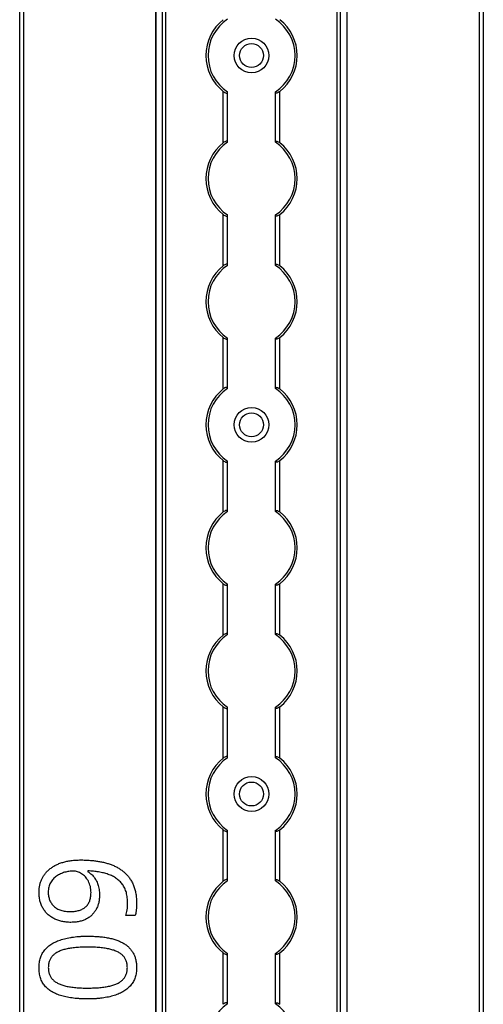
# Model space of a CAD drawing. Header units: millimetres. Extents: x -138 to 5612, y -1401 to 2631.
# Tile 105 of 120: x 4842 to 4948, y 1836 to 2062. Entities that reach past the tile are written whole.
import ezdxf

# ---------------------------------------------------------------- set-up
doc = ezdxf.new("R2010")
doc.units = ezdxf.units.MM

msp = doc.modelspace()

# ---------------------------------------------------------------- linework, layer by layer
at = {"color": 7, "linetype": 'Continuous', "lineweight": 25}
for p, q in [((4841.86, 567.5), (4841.86, 2606.2)), ((4842.76, 2606.2), (4842.76, 567.5)), ((4947.56, 567.5), (4947.56, 2606.2)), ((4948.46, 2606.2), (4948.46, 567.5)), ((4873.16, 2605.55), (4873.16, 568.05)), ((4873.19, 568.05), (4873.19, 2605.55)), ((4874.72, 568.05), (4874.72, 2605.55)), ((4875.43, 568.05), (4875.43, 2605.55)), ((4914.88, 568.05), (4914.88, 2605.55)), ((4915.59, 568.05), (4915.59, 2605.55)), ((4917.13, 568.05), (4917.13, 2605.55)), ((4917.16, 568.05), (4917.16, 2605.55)), ((4888.66, 2033.75), (4888.66, 2045.55)), ((4889.66, 2033.95), (4889.66, 2045.35)), ((4900.66, 2033.95), (4900.66, 2045.35)), ((4901.66, 2033.75), (4901.66, 2045.55)), ((4888.66, 2005.45), (4888.66, 2017.25)), ((4901.66, 2005.45), (4901.66, 2017.25)), ((4889.66, 2005.65), (4889.66, 2017.05)), ((4900.66, 2005.65), (4900.66, 2017.05)), ((4888.66, 1977.15), (4888.66, 1988.95)), ((4889.66, 1977.35), (4889.66, 1988.75)), ((4900.66, 1977.35), (4900.66, 1988.75)), ((4901.66, 1977.15), (4901.66, 1988.95)), ((4888.66, 1948.85), (4888.66, 1960.65)), ((4901.66, 1948.85), (4901.66, 1960.65)), ((4889.66, 1949.05), (4889.66, 1960.45)), ((4900.66, 1949.05), (4900.66, 1960.45)), ((4888.66, 1920.55), (4888.66, 1932.35)), ((4889.66, 1920.75), (4889.66, 1932.15)), ((4900.66, 1920.75), (4900.66, 1932.15)), ((4901.66, 1920.55), (4901.66, 1932.35)), ((4888.66, 1892.25), (4888.66, 1904.05)), ((4901.66, 1892.25), (4901.66, 1904.05)), ((4889.66, 1892.45), (4889.66, 1903.85)), ((4900.66, 1892.45), (4900.66, 1903.85)), ((4888.66, 1863.95), (4888.66, 1875.75)), ((4889.66, 1864.15), (4889.66, 1875.55)), ((4900.66, 1864.15), (4900.66, 1875.55)), ((4901.66, 1863.95), (4901.66, 1875.75)), ((4857.55, 1866.32), (4857.55, 1866.14)), ((4868.42, 1856.05), (4866.27, 1856.05)), ((4888.66, 1835.65), (4888.66, 1847.45)), ((4901.66, 1835.65), (4901.66, 1847.45)), ((4889.66, 1835.85), (4889.66, 1847.25)), ((4900.66, 1835.85), (4900.66, 1847.25))]:
    msp.add_line(p, q, dxfattribs=at)
for centre, radius in [((4895.16, 2053.8), 4), ((4895.16, 2053.8), 2.75), ((4895.16, 1968.9), 4), ((4895.16, 1968.9), 2.75), ((4895.16, 1884), 4), ((4895.16, 1884), 2.75)]:
    msp.add_circle(centre, radius, dxfattribs=at)
for centre, radius, start, end in [((4895.16, 2053.8), 10.5, 128.2466, 231.7534), ((4895.16, 2053.8), 10, 123.367, 236.633), ((4895.16, 2053.8), 10, 303.367, 56.633), ((4895.16, 2053.8), 10.5, 308.2466, 51.7534), ((4895.16, 2025.5), 10.5, 128.2466, 231.7534), ((4895.16, 2025.5), 10, 123.367, 236.633), ((4895.16, 2025.5), 10, 303.367, 56.633), ((4895.16, 2025.5), 10.5, 308.2466, 51.7534), ((4895.16, 1997.2), 10.5, 128.2466, 231.7534), ((4895.16, 1997.2), 10, 123.367, 236.633), ((4895.16, 1997.2), 10, 303.367, 56.633), ((4895.16, 1997.2), 10.5, 308.2466, 51.7534), ((4895.16, 1968.9), 10.5, 128.2466, 231.7534), ((4895.16, 1968.9), 10, 123.367, 236.633), ((4895.16, 1968.9), 10, 303.367, 56.633), ((4895.16, 1968.9), 10.5, 308.2466, 51.7534), ((4895.16, 1940.6), 10.5, 128.2466, 231.7534), ((4895.16, 1940.6), 10, 123.367, 236.633), ((4895.16, 1940.6), 10, 303.367, 56.633), ((4895.16, 1940.6), 10.5, 308.2466, 51.7534), ((4895.16, 1912.3), 10.5, 128.2466, 231.7534), ((4895.16, 1912.3), 10, 123.367, 236.633), ((4895.16, 1912.3), 10, 303.367, 56.633), ((4895.16, 1912.3), 10.5, 308.2466, 51.7534), ((4895.16, 1884), 10.5, 128.2466, 231.7534), ((4895.16, 1884), 10, 123.367, 236.633), ((4895.16, 1884), 10, 303.367, 56.633), ((4895.16, 1884), 10.5, 308.2466, 51.7534), ((4895.16, 1855.7), 10.5, 128.2466, 231.7534), ((4895.16, 1855.7), 10, 123.367, 236.633), ((4895.16, 1855.7), 10, 303.367, 56.633), ((4895.16, 1855.7), 10.5, 308.2466, 51.7534), ((4895.16, 1827.4), 10, 123.367, 236.633), ((4895.16, 1827.4), 10, 303.367, 56.633)]:
    msp.add_arc(centre, radius, start, end, dxfattribs=at)
for points, knots in [([(4888.66, 2045.55), (4888.77, 2045.47), (4888.88, 2045.39), (4889.12, 2045.26), (4889.24, 2045.21), (4889.44, 2045.17), (4889.52, 2045.18), (4889.63, 2045.23), (4889.66, 2045.28), (4889.66, 2045.35)], [0, 0, 0, 0, 0.25, 0.25, 0.5, 0.5, 0.75, 0.75, 1, 1, 1, 1]), ([(4901.66, 2045.55), (4901.55, 2045.47), (4901.43, 2045.39), (4901.19, 2045.26), (4901.07, 2045.21), (4900.87, 2045.17), (4900.79, 2045.18), (4900.68, 2045.23), (4900.66, 2045.28), (4900.66, 2045.35)], [0, 0, 0, 0, 0.25, 0.25, 0.5, 0.5, 0.75, 0.75, 1, 1, 1, 1]), ([(4889.66, 2033.95), (4889.66, 2033.99), (4889.65, 2034.01), (4889.62, 2034.06), (4889.6, 2034.08), (4889.53, 2034.12), (4889.44, 2034.13), (4889.24, 2034.09), (4889.12, 2034.04), (4888.89, 2033.91), (4888.77, 2033.83), (4888.66, 2033.75)], [0, 0, 0, 0, 0.125, 0.125, 0.25, 0.25, 0.5, 0.5, 0.75, 0.75, 1, 1, 1, 1]), ([(4900.66, 2033.95), (4900.66, 2033.99), (4900.66, 2034.01), (4900.69, 2034.06), (4900.71, 2034.08), (4900.79, 2034.12), (4900.87, 2034.13), (4901.07, 2034.09), (4901.19, 2034.04), (4901.43, 2033.91), (4901.54, 2033.83), (4901.66, 2033.75)], [0, 0, 0, 0, 0.125, 0.125, 0.25, 0.25, 0.5, 0.5, 0.75, 0.75, 1, 1, 1, 1]), ([(4888.66, 2017.25), (4888.77, 2017.17), (4888.88, 2017.09), (4889.12, 2016.96), (4889.24, 2016.91), (4889.44, 2016.87), (4889.52, 2016.88), (4889.63, 2016.93), (4889.66, 2016.98), (4889.66, 2017.05)], [0, 0, 0, 0, 0.25, 0.25, 0.5, 0.5, 0.75, 0.75, 1, 1, 1, 1]), ([(4901.66, 2017.25), (4901.55, 2017.17), (4901.43, 2017.09), (4901.19, 2016.96), (4901.07, 2016.91), (4900.87, 2016.87), (4900.79, 2016.88), (4900.68, 2016.93), (4900.66, 2016.98), (4900.66, 2017.05)], [0, 0, 0, 0, 0.25, 0.25, 0.5, 0.5, 0.75, 0.75, 1, 1, 1, 1]), ([(4889.66, 2005.65), (4889.66, 2005.69), (4889.65, 2005.71), (4889.62, 2005.76), (4889.6, 2005.78), (4889.53, 2005.82), (4889.44, 2005.83), (4889.24, 2005.79), (4889.12, 2005.74), (4888.89, 2005.61), (4888.77, 2005.53), (4888.66, 2005.45)], [0, 0, 0, 0, 0.125, 0.125, 0.25, 0.25, 0.5, 0.5, 0.75, 0.75, 1, 1, 1, 1]), ([(4900.66, 2005.65), (4900.66, 2005.69), (4900.66, 2005.71), (4900.69, 2005.76), (4900.71, 2005.78), (4900.79, 2005.82), (4900.87, 2005.83), (4901.07, 2005.79), (4901.19, 2005.74), (4901.43, 2005.61), (4901.54, 2005.53), (4901.66, 2005.45)], [0, 0, 0, 0, 0.125, 0.125, 0.25, 0.25, 0.5, 0.5, 0.75, 0.75, 1, 1, 1, 1]), ([(4888.66, 1988.95), (4888.77, 1988.87), (4888.88, 1988.79), (4889.12, 1988.66), (4889.24, 1988.61), (4889.44, 1988.57), (4889.52, 1988.58), (4889.63, 1988.63), (4889.66, 1988.68), (4889.66, 1988.75)], [0, 0, 0, 0, 0.25, 0.25, 0.5, 0.5, 0.75, 0.75, 1, 1, 1, 1]), ([(4901.66, 1988.95), (4901.55, 1988.87), (4901.43, 1988.79), (4901.19, 1988.66), (4901.07, 1988.61), (4900.87, 1988.57), (4900.79, 1988.58), (4900.68, 1988.63), (4900.66, 1988.68), (4900.66, 1988.75)], [0, 0, 0, 0, 0.25, 0.25, 0.5, 0.5, 0.75, 0.75, 1, 1, 1, 1]), ([(4889.66, 1977.35), (4889.66, 1977.39), (4889.65, 1977.41), (4889.62, 1977.46), (4889.6, 1977.48), (4889.53, 1977.52), (4889.44, 1977.53), (4889.24, 1977.49), (4889.12, 1977.44), (4888.89, 1977.31), (4888.77, 1977.23), (4888.66, 1977.15)], [0, 0, 0, 0, 0.125, 0.125, 0.25, 0.25, 0.5, 0.5, 0.75, 0.75, 1, 1, 1, 1]), ([(4900.66, 1977.35), (4900.66, 1977.39), (4900.66, 1977.41), (4900.69, 1977.46), (4900.71, 1977.48), (4900.79, 1977.52), (4900.87, 1977.53), (4901.07, 1977.49), (4901.19, 1977.44), (4901.43, 1977.31), (4901.54, 1977.23), (4901.66, 1977.15)], [0, 0, 0, 0, 0.125, 0.125, 0.25, 0.25, 0.5, 0.5, 0.75, 0.75, 1, 1, 1, 1]), ([(4888.66, 1960.65), (4888.77, 1960.57), (4888.88, 1960.49), (4889.12, 1960.36), (4889.24, 1960.31), (4889.44, 1960.27), (4889.52, 1960.28), (4889.63, 1960.33), (4889.66, 1960.38), (4889.66, 1960.45)], [0, 0, 0, 0, 0.25, 0.25, 0.5, 0.5, 0.75, 0.75, 1, 1, 1, 1]), ([(4901.66, 1960.65), (4901.55, 1960.57), (4901.43, 1960.49), (4901.19, 1960.36), (4901.07, 1960.31), (4900.87, 1960.27), (4900.79, 1960.28), (4900.68, 1960.33), (4900.66, 1960.38), (4900.66, 1960.45)], [0, 0, 0, 0, 0.25, 0.25, 0.5, 0.5, 0.75, 0.75, 1, 1, 1, 1]), ([(4889.66, 1949.05), (4889.66, 1949.09), (4889.65, 1949.11), (4889.62, 1949.16), (4889.6, 1949.18), (4889.53, 1949.22), (4889.44, 1949.23), (4889.24, 1949.19), (4889.12, 1949.14), (4888.89, 1949.01), (4888.77, 1948.93), (4888.66, 1948.85)], [0, 0, 0, 0, 0.125, 0.125, 0.25, 0.25, 0.5, 0.5, 0.75, 0.75, 1, 1, 1, 1]), ([(4900.66, 1949.05), (4900.66, 1949.09), (4900.66, 1949.11), (4900.69, 1949.16), (4900.71, 1949.18), (4900.79, 1949.22), (4900.87, 1949.23), (4901.07, 1949.19), (4901.19, 1949.14), (4901.43, 1949.01), (4901.54, 1948.93), (4901.66, 1948.85)], [0, 0, 0, 0, 0.125, 0.125, 0.25, 0.25, 0.5, 0.5, 0.75, 0.75, 1, 1, 1, 1]), ([(4888.66, 1932.35), (4888.77, 1932.27), (4888.88, 1932.19), (4889.12, 1932.06), (4889.24, 1932.01), (4889.44, 1931.97), (4889.52, 1931.98), (4889.63, 1932.03), (4889.66, 1932.08), (4889.66, 1932.15)], [0, 0, 0, 0, 0.25, 0.25, 0.5, 0.5, 0.75, 0.75, 1, 1, 1, 1]), ([(4901.66, 1932.35), (4901.55, 1932.27), (4901.43, 1932.19), (4901.19, 1932.06), (4901.07, 1932.01), (4900.87, 1931.97), (4900.79, 1931.98), (4900.68, 1932.03), (4900.66, 1932.08), (4900.66, 1932.15)], [0, 0, 0, 0, 0.25, 0.25, 0.5, 0.5, 0.75, 0.75, 1, 1, 1, 1]), ([(4889.66, 1920.75), (4889.66, 1920.79), (4889.65, 1920.81), (4889.62, 1920.86), (4889.6, 1920.88), (4889.53, 1920.92), (4889.44, 1920.93), (4889.24, 1920.89), (4889.12, 1920.84), (4888.89, 1920.71), (4888.77, 1920.63), (4888.66, 1920.55)], [0, 0, 0, 0, 0.125, 0.125, 0.25, 0.25, 0.5, 0.5, 0.75, 0.75, 1, 1, 1, 1]), ([(4900.66, 1920.75), (4900.66, 1920.79), (4900.66, 1920.81), (4900.69, 1920.86), (4900.71, 1920.88), (4900.79, 1920.92), (4900.87, 1920.93), (4901.07, 1920.89), (4901.19, 1920.84), (4901.43, 1920.71), (4901.54, 1920.63), (4901.66, 1920.55)], [0, 0, 0, 0, 0.125, 0.125, 0.25, 0.25, 0.5, 0.5, 0.75, 0.75, 1, 1, 1, 1]), ([(4888.66, 1904.05), (4888.77, 1903.97), (4888.88, 1903.89), (4889.12, 1903.76), (4889.24, 1903.71), (4889.44, 1903.67), (4889.52, 1903.68), (4889.63, 1903.73), (4889.66, 1903.78), (4889.66, 1903.85)], [0, 0, 0, 0, 0.25, 0.25, 0.5, 0.5, 0.75, 0.75, 1, 1, 1, 1]), ([(4901.66, 1904.05), (4901.55, 1903.97), (4901.43, 1903.89), (4901.19, 1903.76), (4901.07, 1903.71), (4900.87, 1903.67), (4900.79, 1903.68), (4900.68, 1903.73), (4900.66, 1903.78), (4900.66, 1903.85)], [0, 0, 0, 0, 0.25, 0.25, 0.5, 0.5, 0.75, 0.75, 1, 1, 1, 1]), ([(4889.66, 1892.45), (4889.66, 1892.49), (4889.65, 1892.51), (4889.62, 1892.56), (4889.6, 1892.58), (4889.53, 1892.62), (4889.44, 1892.63), (4889.24, 1892.59), (4889.12, 1892.54), (4888.89, 1892.41), (4888.77, 1892.33), (4888.66, 1892.25)], [0, 0, 0, 0, 0.125, 0.125, 0.25, 0.25, 0.5, 0.5, 0.75, 0.75, 1, 1, 1, 1]), ([(4900.66, 1892.45), (4900.66, 1892.49), (4900.66, 1892.51), (4900.69, 1892.56), (4900.71, 1892.58), (4900.79, 1892.62), (4900.87, 1892.63), (4901.07, 1892.59), (4901.19, 1892.54), (4901.43, 1892.41), (4901.54, 1892.33), (4901.66, 1892.25)], [0, 0, 0, 0, 0.125, 0.125, 0.25, 0.25, 0.5, 0.5, 0.75, 0.75, 1, 1, 1, 1]), ([(4888.66, 1875.75), (4888.77, 1875.67), (4888.88, 1875.59), (4889.12, 1875.46), (4889.24, 1875.41), (4889.44, 1875.37), (4889.52, 1875.38), (4889.63, 1875.43), (4889.66, 1875.48), (4889.66, 1875.55)], [0, 0, 0, 0, 0.25, 0.25, 0.5, 0.5, 0.75, 0.75, 1, 1, 1, 1]), ([(4901.66, 1875.75), (4901.55, 1875.67), (4901.43, 1875.59), (4901.19, 1875.46), (4901.07, 1875.41), (4900.87, 1875.37), (4900.79, 1875.38), (4900.68, 1875.43), (4900.66, 1875.48), (4900.66, 1875.55)], [0, 0, 0, 0, 0.25, 0.25, 0.5, 0.5, 0.75, 0.75, 1, 1, 1, 1]), ([(4846.3, 1861.44), (4846.31, 1861.7), (4846.32, 1862.22), (4846.44, 1862.98), (4846.63, 1863.71), (4846.9, 1864.41), (4847.25, 1865.06), (4847.67, 1865.68), (4848.17, 1866.24), (4848.74, 1866.76), (4849.39, 1867.23), (4850.1, 1867.65), (4850.9, 1868), (4851.76, 1868.31), (4852.69, 1868.55), (4853.7, 1868.71), (4854.78, 1868.82), (4855.52, 1868.83), (4855.91, 1868.84)], [0, 0, 0, 0, 0.057918, 0.114125, 0.168907, 0.223222, 0.2773, 0.331292, 0.386318, 0.442672, 0.50104, 0.561624, 0.625042, 0.691539, 0.762002, 0.836475, 0.915794, 1, 1, 1, 1]), ([(4855.91, 1868.84), (4856.24, 1868.83), (4856.89, 1868.83), (4857.86, 1868.77), (4858.82, 1868.69), (4859.76, 1868.56), (4860.69, 1868.41), (4861.58, 1868.19), (4862.45, 1867.94), (4863.27, 1867.63), (4864.06, 1867.27), (4864.8, 1866.84), (4865.5, 1866.36), (4866.13, 1865.82), (4866.72, 1865.22), (4867.23, 1864.53), (4867.68, 1863.78), (4868.06, 1862.95), (4868.37, 1862.04), (4868.58, 1861.06), (4868.71, 1859.98), (4868.73, 1859.24), (4868.74, 1858.86)], [0, 0, 0, 0, 0.053125, 0.105602, 0.157482, 0.208883, 0.259389, 0.309066, 0.357284, 0.405058, 0.451948, 0.49771, 0.54291, 0.587884, 0.633064, 0.678859, 0.725965, 0.774677, 0.82575, 0.880144, 0.937985, 1, 1, 1, 1]), ([(4854.18, 1866.29), (4854.02, 1866.28), (4853.69, 1866.28), (4853.19, 1866.22), (4852.69, 1866.13), (4852.19, 1866), (4851.69, 1865.84), (4851.21, 1865.64), (4850.76, 1865.39), (4850.32, 1865.12), (4849.91, 1864.79), (4849.54, 1864.44), (4849.21, 1864.04), (4848.93, 1863.6), (4848.7, 1863.12), (4848.53, 1862.59), (4848.43, 1862.03), (4848.42, 1861.64), (4848.41, 1861.44)], [0, 0, 0, 0, 0.058634, 0.118097, 0.178252, 0.240348, 0.302615, 0.363892, 0.425532, 0.487478, 0.548734, 0.609956, 0.670722, 0.732953, 0.79623, 0.860505, 0.928638, 1, 1, 1, 1]), ([(4858.26, 1861.32), (4858.25, 1861.56), (4858.23, 1862.04), (4858.12, 1862.74), (4857.93, 1863.37), (4857.66, 1863.96), (4857.33, 1864.48), (4856.97, 1864.95), (4856.56, 1865.36), (4856.11, 1865.69), (4855.64, 1865.95), (4855.16, 1866.15), (4854.67, 1866.26), (4854.34, 1866.28), (4854.18, 1866.29)], [0, 0, 0, 0, 0.1037198, 0.2016745, 0.2950203, 0.3849163, 0.4720172, 0.5546459, 0.6349429, 0.7134306, 0.7894239, 0.8613703, 0.9311414, 1, 1, 1, 1]), ([(4866.68, 1858.82), (4866.68, 1859.04), (4866.67, 1859.49), (4866.61, 1860.13), (4866.52, 1860.74), (4866.39, 1861.31), (4866.22, 1861.84), (4866.02, 1862.34), (4865.77, 1862.8), (4865.49, 1863.22), (4865.17, 1863.61), (4864.83, 1863.97), (4864.46, 1864.3), (4864.06, 1864.61), (4863.64, 1864.88), (4863.19, 1865.12), (4862.71, 1865.34), (4862.03, 1865.6), (4861.13, 1865.86), (4859.99, 1866.09), (4858.79, 1866.25), (4857.97, 1866.3), (4857.55, 1866.32)], [0, 0, 0, 0, 0.050833, 0.09887, 0.144278, 0.18798, 0.2292, 0.269152, 0.307681, 0.345205, 0.382259, 0.419136, 0.455828, 0.492987, 0.53024, 0.568636, 0.607469, 0.647672, 0.730258, 0.816199, 0.906079, 1, 1, 1, 1]), ([(4857.55, 1866.14), (4857.67, 1866.06), (4857.91, 1865.9), (4858.25, 1865.62), (4858.57, 1865.31), (4858.88, 1864.96), (4859.17, 1864.58), (4859.43, 1864.16), (4859.66, 1863.7), (4859.86, 1863.2), (4860.02, 1862.66), (4860.13, 1862.07), (4860.21, 1861.45), (4860.21, 1861.02), (4860.22, 1860.79)], [0, 0, 0, 0, 0.067974, 0.138645, 0.210488, 0.284935, 0.361511, 0.439971, 0.522566, 0.608044, 0.697719, 0.792588, 0.893389, 1, 1, 1, 1]), ([(4889.66, 1864.15), (4889.66, 1864.19), (4889.65, 1864.21), (4889.62, 1864.26), (4889.6, 1864.28), (4889.53, 1864.32), (4889.44, 1864.33), (4889.24, 1864.29), (4889.12, 1864.24), (4888.89, 1864.11), (4888.77, 1864.03), (4888.66, 1863.95)], [0, 0, 0, 0, 0.125, 0.125, 0.25, 0.25, 0.5, 0.5, 0.75, 0.75, 1, 1, 1, 1]), ([(4900.66, 1864.15), (4900.66, 1864.19), (4900.66, 1864.21), (4900.69, 1864.26), (4900.71, 1864.28), (4900.79, 1864.32), (4900.87, 1864.33), (4901.07, 1864.29), (4901.19, 1864.24), (4901.43, 1864.11), (4901.54, 1864.03), (4901.66, 1863.95)], [0, 0, 0, 0, 0.125, 0.125, 0.25, 0.25, 0.5, 0.5, 0.75, 0.75, 1, 1, 1, 1]), ([(4853.63, 1854.49), (4853.45, 1854.49), (4853.08, 1854.5), (4852.55, 1854.54), (4852.03, 1854.6), (4851.53, 1854.7), (4851.06, 1854.82), (4850.59, 1854.97), (4850.16, 1855.15), (4849.6, 1855.41), (4848.95, 1855.8), (4848.26, 1856.36), (4847.67, 1857.02), (4847.25, 1857.63), (4846.98, 1858.17), (4846.79, 1858.58), (4846.65, 1859.02), (4846.51, 1859.47), (4846.42, 1859.94), (4846.35, 1860.42), (4846.31, 1860.92), (4846.3, 1861.26), (4846.3, 1861.44)], [0, 0, 0, 0, 0.048656, 0.095484, 0.141, 0.185417, 0.228737, 0.270825, 0.312376, 0.353282, 0.433102, 0.510532, 0.587124, 0.665049, 0.70456, 0.744111, 0.784476, 0.825367, 0.867495, 0.910311, 0.954456, 1, 1, 1, 1]), ([(4848.41, 1861.44), (4848.42, 1861.28), (4848.43, 1860.96), (4848.48, 1860.49), (4848.59, 1860.05), (4848.73, 1859.63), (4848.91, 1859.24), (4849.13, 1858.87), (4849.4, 1858.52), (4849.7, 1858.2), (4850.05, 1857.91), (4850.43, 1857.65), (4850.86, 1857.45), (4851.33, 1857.27), (4851.84, 1857.14), (4852.39, 1857.04), (4852.98, 1856.98), (4853.39, 1856.98), (4853.6, 1856.97)], [0, 0, 0, 0, 0.062924, 0.122816, 0.180895, 0.237098, 0.293093, 0.348464, 0.404352, 0.460945, 0.518965, 0.577923, 0.639003, 0.703546, 0.771056, 0.842459, 0.918823, 1, 1, 1, 1]), ([(4853.6, 1856.97), (4853.77, 1856.98), (4854.12, 1856.98), (4854.61, 1857.03), (4855.08, 1857.12), (4855.53, 1857.23), (4855.94, 1857.38), (4856.33, 1857.56), (4856.68, 1857.78), (4857.01, 1858.03), (4857.3, 1858.31), (4857.56, 1858.64), (4857.78, 1859), (4857.96, 1859.39), (4858.09, 1859.82), (4858.18, 1860.29), (4858.25, 1860.79), (4858.25, 1861.14), (4858.26, 1861.32)], [0, 0, 0, 0, 0.072069, 0.140764, 0.206498, 0.268978, 0.328639, 0.387346, 0.44461, 0.500771, 0.556888, 0.612943, 0.670729, 0.729733, 0.79171, 0.856597, 0.9261, 1, 1, 1, 1]), ([(4860.22, 1860.79), (4860.21, 1860.49), (4860.19, 1859.89), (4860.04, 1859.02), (4859.81, 1858.21), (4859.46, 1857.47), (4859.03, 1856.79), (4858.5, 1856.2), (4857.89, 1855.68), (4857.19, 1855.25), (4856.41, 1854.91), (4855.55, 1854.66), (4854.62, 1854.51), (4853.97, 1854.5), (4853.63, 1854.49)], [0, 0, 0, 0, 0.089618, 0.173863, 0.255131, 0.333863, 0.411082, 0.486974, 0.563883, 0.643285, 0.725546, 0.811185, 0.902647, 1, 1, 1, 1]), ([(4866.27, 1856.05), (4866.33, 1856.25), (4866.46, 1856.67), (4866.58, 1857.36), (4866.67, 1858.08), (4866.68, 1858.57), (4866.68, 1858.82)], [0, 0, 0, 0, 0.2233298, 0.4756396, 0.7409513, 1, 1, 1, 1]), ([(4868.74, 1858.86), (4868.73, 1858.63), (4868.72, 1858.14), (4868.67, 1857.52), (4868.61, 1857.01), (4868.56, 1856.66), (4868.5, 1856.34), (4868.45, 1856.14), (4868.42, 1856.05)], [0, 0, 0, 0, 0.242523, 0.518631, 0.657135, 0.783643, 0.89835, 1, 1, 1, 1]), ([(4846.3, 1844.08), (4846.3, 1844.28), (4846.31, 1844.68), (4846.38, 1845.26), (4846.48, 1845.81), (4846.62, 1846.33), (4846.81, 1846.83), (4847.04, 1847.3), (4847.31, 1847.75), (4847.63, 1848.16), (4847.98, 1848.55), (4848.37, 1848.91), (4848.8, 1849.25), (4849.26, 1849.56), (4849.76, 1849.85), (4850.3, 1850.1), (4850.88, 1850.33), (4851.48, 1850.54), (4852.13, 1850.72), (4852.8, 1850.88), (4853.51, 1851.01), (4854.25, 1851.13), (4855.02, 1851.21), (4855.82, 1851.27), (4856.66, 1851.31), (4857.22, 1851.31), (4857.51, 1851.32)], [0, 0, 0, 0, 0.0400893, 0.0786055, 0.1157559, 0.1518495, 0.1870854, 0.221601, 0.2561066, 0.2903952, 0.3250125, 0.3604449, 0.3965133, 0.4334423, 0.4716974, 0.5112243, 0.5521957, 0.5948613, 0.6392494, 0.6852636, 0.7329275, 0.7826697, 0.8339377, 0.887415, 0.942551, 1, 1, 1, 1]), ([(4857.51, 1851.32), (4857.94, 1851.31), (4858.78, 1851.3), (4860, 1851.22), (4861.15, 1851.1), (4862.23, 1850.93), (4863.24, 1850.7), (4864.17, 1850.41), (4865.01, 1850.06), (4865.78, 1849.66), (4866.47, 1849.19), (4867.07, 1848.66), (4867.58, 1848.06), (4868, 1847.39), (4868.33, 1846.66), (4868.57, 1845.86), (4868.71, 1844.99), (4868.73, 1844.39), (4868.74, 1844.08)], [0, 0, 0, 0, 0.085281, 0.16601, 0.242339, 0.314496, 0.382444, 0.446574, 0.506864, 0.563878, 0.618249, 0.670953, 0.722501, 0.773872, 0.826322, 0.880823, 0.938386, 1, 1, 1, 1]), ([(4857.51, 1848.8), (4857.27, 1848.8), (4856.79, 1848.79), (4856.09, 1848.77), (4855.41, 1848.73), (4854.77, 1848.69), (4854.16, 1848.62), (4853.58, 1848.54), (4853.03, 1848.45), (4852.51, 1848.34), (4852.02, 1848.22), (4851.56, 1848.07), (4851.13, 1847.91), (4850.74, 1847.74), (4850.37, 1847.54), (4850.04, 1847.32), (4849.73, 1847.09), (4849.46, 1846.84), (4849.22, 1846.57), (4849.01, 1846.28), (4848.84, 1845.96), (4848.69, 1845.63), (4848.58, 1845.27), (4848.5, 1844.9), (4848.45, 1844.5), (4848.45, 1844.22), (4848.44, 1844.08)], [0, 0, 0, 0, 0.0637218, 0.1251523, 0.1835449, 0.2396996, 0.2933042, 0.344367, 0.3929332, 0.4391344, 0.482967, 0.5246173, 0.56421, 0.6018902, 0.6378263, 0.672422, 0.7054791, 0.7374562, 0.7689162, 0.7998913, 0.831173, 0.8626614, 0.8951451, 0.928697, 0.9632819, 1, 1, 1, 1]), ([(4866.61, 1844.08), (4866.61, 1844.22), (4866.6, 1844.49), (4866.56, 1844.88), (4866.47, 1845.25), (4866.37, 1845.61), (4866.23, 1845.94), (4866.05, 1846.25), (4865.85, 1846.55), (4865.61, 1846.82), (4865.35, 1847.08), (4865.05, 1847.31), (4864.72, 1847.53), (4864.36, 1847.72), (4863.96, 1847.9), (4863.53, 1848.07), (4863.07, 1848.2), (4862.58, 1848.34), (4862.06, 1848.44), (4861.5, 1848.54), (4860.92, 1848.62), (4860.3, 1848.69), (4859.65, 1848.73), (4858.97, 1848.77), (4858.25, 1848.79), (4857.76, 1848.8), (4857.51, 1848.8)], [0, 0, 0, 0, 0.035861, 0.069981, 0.103076, 0.135252, 0.166312, 0.197182, 0.227956, 0.259087, 0.290969, 0.323642, 0.357834, 0.393868, 0.431107, 0.470743, 0.512662, 0.556487, 0.602955, 0.651405, 0.703163, 0.757023, 0.813812, 0.872835, 0.935274, 1, 1, 1, 1]), ([(4888.66, 1847.45), (4888.77, 1847.37), (4888.88, 1847.29), (4889.12, 1847.16), (4889.24, 1847.11), (4889.44, 1847.07), (4889.52, 1847.08), (4889.63, 1847.13), (4889.66, 1847.18), (4889.66, 1847.25)], [0, 0, 0, 0, 0.25, 0.25, 0.5, 0.5, 0.75, 0.75, 1, 1, 1, 1]), ([(4901.66, 1847.45), (4901.55, 1847.37), (4901.43, 1847.29), (4901.19, 1847.16), (4901.07, 1847.11), (4900.87, 1847.07), (4900.79, 1847.08), (4900.68, 1847.13), (4900.66, 1847.18), (4900.66, 1847.25)], [0, 0, 0, 0, 0.25, 0.25, 0.5, 0.5, 0.75, 0.75, 1, 1, 1, 1]), ([(4857.51, 1836.88), (4857.22, 1836.88), (4856.66, 1836.89), (4855.84, 1836.92), (4855.04, 1836.98), (4854.27, 1837.05), (4853.54, 1837.15), (4852.83, 1837.27), (4852.16, 1837.42), (4851.52, 1837.58), (4850.91, 1837.77), (4850.33, 1837.99), (4849.79, 1838.24), (4849.29, 1838.51), (4848.82, 1838.81), (4848.39, 1839.14), (4848, 1839.5), (4847.64, 1839.88), (4847.33, 1840.3), (4847.05, 1840.74), (4846.82, 1841.22), (4846.63, 1841.73), (4846.48, 1842.28), (4846.37, 1842.85), (4846.31, 1843.46), (4846.3, 1843.87), (4846.3, 1844.08)], [0, 0, 0, 0, 0.056659, 0.111294, 0.164267, 0.215001, 0.264193, 0.311243, 0.356899, 0.400825, 0.442974, 0.483753, 0.52289, 0.560467, 0.597028, 0.63284, 0.667947, 0.702424, 0.736769, 0.771306, 0.806491, 0.842255, 0.879353, 0.917868, 0.957999, 1, 1, 1, 1]), ([(4848.44, 1844.08), (4848.45, 1843.94), (4848.45, 1843.67), (4848.5, 1843.27), (4848.58, 1842.89), (4848.69, 1842.53), (4848.84, 1842.2), (4849.01, 1841.88), (4849.22, 1841.59), (4849.46, 1841.32), (4849.73, 1841.07), (4850.04, 1840.84), (4850.37, 1840.63), (4850.74, 1840.43), (4851.13, 1840.25), (4851.56, 1840.09), (4852.02, 1839.95), (4852.51, 1839.83), (4853.03, 1839.72), (4853.58, 1839.63), (4854.16, 1839.55), (4854.77, 1839.49), (4855.41, 1839.43), (4856.09, 1839.4), (4856.79, 1839.38), (4857.27, 1839.38), (4857.51, 1839.38)], [0, 0, 0, 0, 0.036729, 0.071325, 0.104887, 0.137381, 0.168879, 0.200171, 0.231155, 0.262625, 0.294612, 0.327679, 0.362076, 0.398023, 0.435715, 0.47532, 0.516983, 0.56083, 0.606966, 0.655547, 0.706626, 0.760207, 0.816409, 0.87482, 0.936258, 1, 1, 1, 1]), ([(4868.74, 1844.08), (4868.73, 1843.88), (4868.72, 1843.49), (4868.66, 1842.92), (4868.56, 1842.37), (4868.41, 1841.85), (4868.23, 1841.36), (4868, 1840.89), (4867.73, 1840.45), (4867.42, 1840.04), (4867.06, 1839.65), (4866.67, 1839.29), (4866.25, 1838.95), (4865.78, 1838.65), (4865.29, 1838.35), (4864.75, 1838.1), (4864.17, 1837.86), (4863.57, 1837.66), (4862.92, 1837.48), (4862.24, 1837.32), (4861.53, 1837.18), (4860.79, 1837.07), (4860.02, 1836.99), (4859.21, 1836.92), (4858.37, 1836.89), (4857.8, 1836.88), (4857.51, 1836.88)], [0, 0, 0, 0, 0.039829, 0.077793, 0.114686, 0.150243, 0.185234, 0.219649, 0.253933, 0.288252, 0.322899, 0.357946, 0.394045, 0.430842, 0.469022, 0.508583, 0.549701, 0.592403, 0.63683, 0.683171, 0.730932, 0.780717, 0.832616, 0.886433, 0.942206, 1, 1, 1, 1]), ([(4857.51, 1839.38), (4857.76, 1839.38), (4858.25, 1839.38), (4858.96, 1839.41), (4859.64, 1839.44), (4860.29, 1839.49), (4860.9, 1839.56), (4861.49, 1839.63), (4862.04, 1839.73), (4862.56, 1839.84), (4863.06, 1839.96), (4863.52, 1840.11), (4863.94, 1840.27), (4864.34, 1840.44), (4864.7, 1840.64), (4865.04, 1840.85), (4865.34, 1841.09), (4865.61, 1841.34), (4865.84, 1841.61), (4866.05, 1841.91), (4866.22, 1842.22), (4866.36, 1842.55), (4866.48, 1842.91), (4866.56, 1843.28), (4866.6, 1843.68), (4866.61, 1843.94), (4866.61, 1844.08)], [0, 0, 0, 0, 0.064401, 0.126514, 0.185593, 0.242052, 0.295963, 0.347334, 0.395831, 0.442343, 0.486486, 0.528193, 0.567728, 0.605355, 0.641423, 0.67576, 0.708702, 0.74035, 0.77151, 0.802532, 0.833431, 0.864874, 0.896827, 0.929953, 0.964105, 1, 1, 1, 1]), ([(4889.66, 1835.85), (4889.66, 1835.89), (4889.65, 1835.91), (4889.62, 1835.96), (4889.6, 1835.98), (4889.53, 1836.02), (4889.44, 1836.03), (4889.24, 1835.99), (4889.12, 1835.94), (4888.89, 1835.81), (4888.77, 1835.73), (4888.66, 1835.65)], [0, 0, 0, 0, 0.125, 0.125, 0.25, 0.25, 0.5, 0.5, 0.75, 0.75, 1, 1, 1, 1]), ([(4900.66, 1835.85), (4900.66, 1835.89), (4900.66, 1835.91), (4900.69, 1835.96), (4900.71, 1835.98), (4900.79, 1836.02), (4900.87, 1836.03), (4901.07, 1835.99), (4901.19, 1835.94), (4901.43, 1835.81), (4901.54, 1835.73), (4901.66, 1835.65)], [0, 0, 0, 0, 0.125, 0.125, 0.25, 0.25, 0.5, 0.5, 0.75, 0.75, 1, 1, 1, 1])]:
    msp.add_open_spline(points, degree=3, knots=knots, dxfattribs=at)
for points in [[(4889.66, 2045.35), (4889.66, 2045.38), (4889.66, 2045.41), (4889.66, 2045.45)], [(4900.66, 2045.35), (4900.66, 2045.38), (4900.66, 2045.41), (4900.66, 2045.45)], [(4889.66, 2033.85), (4889.66, 2033.89), (4889.66, 2033.92), (4889.66, 2033.95)], [(4900.66, 2033.85), (4900.66, 2033.89), (4900.66, 2033.92), (4900.66, 2033.95)], [(4889.66, 2017.05), (4889.66, 2017.08), (4889.66, 2017.11), (4889.66, 2017.15)], [(4900.66, 2017.05), (4900.66, 2017.08), (4900.66, 2017.11), (4900.66, 2017.15)], [(4889.66, 2005.55), (4889.66, 2005.59), (4889.66, 2005.62), (4889.66, 2005.65)], [(4900.66, 2005.55), (4900.66, 2005.59), (4900.66, 2005.62), (4900.66, 2005.65)], [(4889.66, 1988.75), (4889.66, 1988.78), (4889.66, 1988.81), (4889.66, 1988.85)], [(4900.66, 1988.75), (4900.66, 1988.78), (4900.66, 1988.81), (4900.66, 1988.85)], [(4889.66, 1977.25), (4889.66, 1977.29), (4889.66, 1977.32), (4889.66, 1977.35)], [(4900.66, 1977.25), (4900.66, 1977.29), (4900.66, 1977.32), (4900.66, 1977.35)], [(4889.66, 1960.45), (4889.66, 1960.48), (4889.66, 1960.51), (4889.66, 1960.55)], [(4900.66, 1960.45), (4900.66, 1960.48), (4900.66, 1960.51), (4900.66, 1960.55)], [(4889.66, 1948.95), (4889.66, 1948.99), (4889.66, 1949.02), (4889.66, 1949.05)], [(4900.66, 1948.95), (4900.66, 1948.99), (4900.66, 1949.02), (4900.66, 1949.05)], [(4889.66, 1932.15), (4889.66, 1932.18), (4889.66, 1932.21), (4889.66, 1932.25)], [(4900.66, 1932.15), (4900.66, 1932.18), (4900.66, 1932.21), (4900.66, 1932.25)], [(4889.66, 1920.65), (4889.66, 1920.69), (4889.66, 1920.72), (4889.66, 1920.75)], [(4900.66, 1920.65), (4900.66, 1920.69), (4900.66, 1920.72), (4900.66, 1920.75)], [(4889.66, 1903.85), (4889.66, 1903.88), (4889.66, 1903.91), (4889.66, 1903.95)], [(4900.66, 1903.85), (4900.66, 1903.88), (4900.66, 1903.91), (4900.66, 1903.95)], [(4889.66, 1892.35), (4889.66, 1892.39), (4889.66, 1892.42), (4889.66, 1892.45)], [(4900.66, 1892.35), (4900.66, 1892.39), (4900.66, 1892.42), (4900.66, 1892.45)], [(4889.66, 1875.55), (4889.66, 1875.58), (4889.66, 1875.61), (4889.66, 1875.65)], [(4900.66, 1875.55), (4900.66, 1875.58), (4900.66, 1875.61), (4900.66, 1875.65)], [(4889.66, 1864.05), (4889.66, 1864.09), (4889.66, 1864.12), (4889.66, 1864.15)], [(4900.66, 1864.05), (4900.66, 1864.09), (4900.66, 1864.12), (4900.66, 1864.15)], [(4889.66, 1847.25), (4889.66, 1847.28), (4889.66, 1847.31), (4889.66, 1847.35)], [(4900.66, 1847.25), (4900.66, 1847.28), (4900.66, 1847.31), (4900.66, 1847.35)], [(4889.66, 1835.75), (4889.66, 1835.79), (4889.66, 1835.82), (4889.66, 1835.85)], [(4900.66, 1835.75), (4900.66, 1835.79), (4900.66, 1835.82), (4900.66, 1835.85)]]:
    msp.add_open_spline(points, degree=3, dxfattribs=at)

doc.saveas('drawing.dxf')
